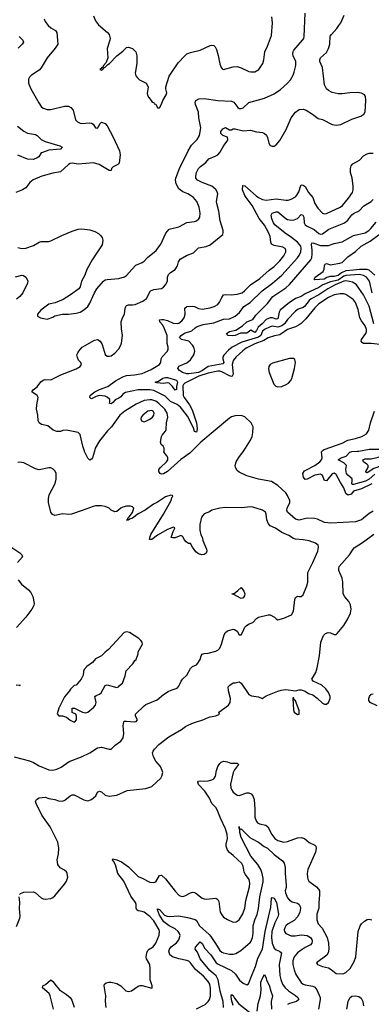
# Model space of a CAD drawing. Header units: inches. Extents: x 1173000 to 1307049, y 522583 to 678455.
# Tile 140 of 256: x 1223488 to 1227112, y 554301 to 564442. Entities that reach past the tile are written whole.
import ezdxf

# ---------------------------------------------------------------- set-up
doc = ezdxf.new("R2010")
doc.units = ezdxf.units.IN
doc.header["$MEASUREMENT"] = 0
doc.layers.add('B2525', color=7, linetype='Continuous')
doc.layers.add('B2526', color=7, linetype='Continuous')

msp = doc.modelspace()

# ---------------------------------------------------------------- linework, layer by layer
at = {"layer": 'B2525', "color": 5}
for points, elevation in [([(1224258, 560000), (1224240, 559930), (1224230, 559915), (1224210, 559907), (1224190, 559925), (1224156, 559996), (1224155, 560000)], 820), ([(1225262, 560000), (1225241, 559979), (1225148, 559912), (1225010, 559788), (1224970, 559764), (1224950, 559761), (1224935, 559770), (1224930, 559779), (1224924, 559790), (1224924, 559810), (1224938, 559830), (1225002, 559890), (1225014, 559910), (1225016, 559930), (1225008, 559948), (1224987, 559970), (1224975, 559990), (1224976, 560000)], 820), ([(1227130, 559381), (1227090, 559357), (1227010, 559291), (1226950, 559272), (1226696, 559256), (1226630, 559264), (1226558, 559298), (1226526, 559306), (1226450, 559309), (1226370, 559287), (1226330, 559297), (1226247, 559370), (1226243, 559390), (1226244, 559410), (1226272, 559470), (1226271, 559490), (1226250, 559543), (1226230, 559568), (1226150, 559645), (1226085, 559685), (1225949, 559709), (1225830, 559744), (1225750, 559782), (1225730, 559800), (1225713, 559830), (1225709, 559850), (1225719, 559890), (1225746, 559934), (1225795, 560000)], 820), ([(1227118, 559662), (1227010, 559611), (1226930, 559587), (1226903, 559557), (1226870, 559544), (1226850, 559561), (1226830, 559621), (1226795, 559675), (1226750, 559759), (1226730, 559773), (1226710, 559766), (1226650, 559693), (1226630, 559695), (1226609, 559749), (1226590, 559762), (1226529, 559751), (1226450, 559709), (1226430, 559707), (1226412, 559730), (1226408, 559770), (1226425, 559795), (1226530, 559850), (1226583, 559890), (1226599, 559910), (1226605, 559930), (1226599, 559990), (1226606, 560000)], 780), ([(1227150, 559763), (1227090, 559711), (1227051, 559691), (1226930, 559655), (1226916, 559656), (1226910, 559666), (1226915, 559690), (1226913, 559713), (1226870, 559750), (1226855, 559770), (1226849, 559810), (1226857, 559850), (1226830, 559878), (1226769, 559910), (1226800, 559930), (1226852, 559948), (1226890, 559988), (1226910, 559996), (1226970, 559998), (1226982, 560000)], 760), ([(1227414, 560000), (1227330, 559931), (1227260, 559880), (1227228, 559850), (1227139, 559821), (1227070, 559776), (1227060, 559780), (1227056, 559790), (1227079, 559830), (1227080, 559850), (1227065, 559865), (1227030, 559890), (1227026, 559910), (1227050, 559921), (1227110, 559921), (1227182, 559938), (1227250, 559961), (1227282, 559978), (1227317, 560000)], 740), ([(1223430, 556851), (1223590, 556808), (1223632, 556792), (1223690, 556759), (1223790, 556718), (1223830, 556714), (1223870, 556723), (1223917, 556743), (1223999, 556801), (1224126, 556850), (1224210, 556892), (1224290, 556942), (1224330, 556949), (1224410, 556928), (1224432, 556928), (1224471, 556969), (1224530, 557011), (1224555, 557045), (1224563, 557090), (1224556, 557170), (1224561, 557210), (1224570, 557216), (1224590, 557218), (1224670, 557210), (1224690, 557213), (1224701, 557230), (1224683, 557270), (1224681, 557290), (1224770, 557377), (1224790, 557390), (1224904, 557436), (1224970, 557491), (1225018, 557522), (1225050, 557537), (1225110, 557556), (1225130, 557578), (1225152, 557628), (1225166, 557650), (1225210, 557691), (1225250, 557759), (1225270, 557781), (1225310, 557798), (1225324, 557816), (1225347, 557853), (1225358, 557890), (1225370, 557908), (1225390, 557916), (1225430, 557919), (1225510, 557939), (1225531, 557949), (1225550, 557969), (1225568, 558010), (1225594, 558106), (1225608, 558132), (1225630, 558147), (1225690, 558166), (1225703, 558163), (1225730, 558145), (1225750, 558108), (1225770, 558107), (1225786, 558130), (1225810, 558186), (1225821, 558199), (1225845, 558215), (1225890, 558235), (1225930, 558276), (1225950, 558287), (1226050, 558311), (1226071, 558311), (1226114, 558290), (1226132, 558272), (1226150, 558262), (1226210, 558278), (1226290, 558311), (1226311, 558349), (1226323, 558470), (1226330, 558491), (1226350, 558505), (1226370, 558500), (1226390, 558503), (1226410, 558519), (1226448, 558610), (1226458, 558650), (1226457, 558750), (1226509, 558851), (1226560, 558970), (1226569, 559010), (1226564, 559030), (1226536, 559050), (1226470, 559076), (1226410, 559086), (1226330, 559092), (1226310, 559099), (1226262, 559130), (1226190, 559160), (1226124, 559204), (1226070, 559230), (1226053, 559250), (1226036, 559290), (1226030, 559348), (1226021, 559370), (1225990, 559390), (1225890, 559423), (1225870, 559426), (1225770, 559414), (1225610, 559418), (1225550, 559410), (1225470, 559392), (1225446, 559374), (1225390, 559354), (1225362, 559318), (1225344, 559244), (1225345, 559185), (1225356, 559136), (1225370, 559112), (1225377, 559077), (1225415, 558990), (1225418, 558970), (1225410, 558948), (1225390, 558935), (1225366, 558930), (1225330, 558942), (1225302, 558962), (1225269, 559009), (1225250, 559046), (1225228, 559048), (1225203, 559063), (1225182, 559090), (1225174, 559114), (1225163, 559123), (1225150, 559129), (1225090, 559106), (1225065, 559105), (1225049, 559109), (1225069, 559171), (1225082, 559190), (1225086, 559206), (1225086, 559210), (1225075, 559215), (1225010, 559193), (1224908, 559132), (1224850, 559089), (1224826, 559090), (1224828, 559110), (1224840, 559140), (1224969, 559351), (1225049, 559490), (1225058, 559522), (1225066, 559530), (1225062, 559542), (1225046, 559546), (1224990, 559528), (1224910, 559474), (1224868, 559452), (1224782, 559390), (1224708, 559352), (1224651, 559309), (1224621, 559299), (1224608, 559288), (1224588, 559288), (1224602, 559298), (1224602, 559310), (1224617, 559323), (1224652, 559368), (1224666, 559410), (1224650, 559426), (1224630, 559432), (1224588, 559432), (1224550, 559423), (1224530, 559413), (1224490, 559377), (1224470, 559373), (1224430, 559389), (1224409, 559410), (1224370, 559429), (1224330, 559436), (1224270, 559434), (1224246, 559430), (1224133, 559387), (1224022, 559350), (1223990, 559347), (1223932, 559352), (1223850, 559335), (1223826, 559346), (1223809, 559370), (1223784, 559470), (1223785, 559510), (1223793, 559547), (1223855, 559665), (1223866, 559710), (1223864, 559770), (1223854, 559794), (1223834, 559814), (1223810, 559826), (1223790, 559828), (1223690, 559805), (1223650, 559817), (1223530, 559877), (1223490, 559886), (1223470, 559883)], 840), ([(1223488, 555432), (1223496, 555444), (1223530, 555456), (1223630, 555459), (1223650, 555450), (1223710, 555398), (1223730, 555388), (1223750, 555383), (1223810, 555392), (1223830, 555402), (1223850, 555418), (1223950, 555538), (1223970, 555570), (1223983, 555610), (1223979, 555650), (1223970, 555666), (1223950, 555683), (1223907, 555707), (1223882, 555742), (1223876, 555790), (1223889, 555850), (1223892, 555910), (1223882, 555970), (1223803, 556130), (1223717, 556250), (1223659, 556370), (1223653, 556390), (1223660, 556410), (1223690, 556427), (1223750, 556434), (1223790, 556421), (1223850, 556410), (1223890, 556396), (1223930, 556394), (1223955, 556405), (1224010, 556448), (1224030, 556458), (1224050, 556458), (1224150, 556408), (1224190, 556398), (1224230, 556412), (1224250, 556427), (1224272, 556450), (1224290, 556486), (1224310, 556497), (1224330, 556491), (1224370, 556456), (1224410, 556445), (1224490, 556455), (1224595, 556505), (1224790, 556524), (1224850, 556543), (1224942, 556630), (1224953, 556650), (1224962, 556690), (1224958, 556710), (1224939, 556750), (1224890, 556806), (1224866, 556850), (1224858, 556890), (1224864, 556910), (1224876, 556930), (1224924, 556976), (1225024, 557056), (1225155, 557130), (1225197, 557163), (1225230, 557180), (1225279, 557201), (1225386, 557234), (1225415, 557250), (1225450, 557262), (1225509, 557271), (1225546, 557290), (1225542, 557310), (1225639, 557381), (1225658, 557410), (1225660, 557450), (1225639, 557530), (1225637, 557570), (1225654, 557590), (1225690, 557611), (1225710, 557611), (1225750, 557621), (1225770, 557608), (1225850, 557491), (1225879, 557479), (1225948, 557468), (1225988, 557452), (1226030, 557477), (1226150, 557526), (1226184, 557536), (1226230, 557544), (1226330, 557531), (1226370, 557541), (1226390, 557541), (1226430, 557526), (1226463, 557503), (1226510, 557488), (1226555, 557455), (1226610, 557403), (1226630, 557391), (1226650, 557391), (1226670, 557411), (1226687, 557450), (1226687, 557470), (1226670, 557513), (1226642, 557550), (1226601, 557590), (1226514, 557630), (1226499, 557650), (1226540, 557720), (1226554, 557766), (1226578, 557890), (1226593, 558030), (1226620, 558100), (1226639, 558121), (1226666, 558130), (1226690, 558128), (1226730, 558111), (1226750, 558111), (1226761, 558119), (1226830, 558202), (1226871, 558270), (1226896, 558330), (1226904, 558370), (1226897, 558417), (1226880, 558450), (1226839, 558499), (1226822, 558530), (1226819, 558650), (1226810, 558690), (1226777, 558770), (1226776, 558790), (1226782, 558810), (1226888, 558930), (1226924, 558990), (1226937, 559003), (1227030, 559063), (1227138, 559142)], 820), ([(1223407, 559007), (1223490, 558952), (1223511, 558930), (1223517, 558910), (1223467, 558850)], 840), ([(1223474, 558674), (1223508, 558628), (1223578, 558570), (1223603, 558543), (1223623, 558503), (1223637, 558430), (1223633, 558410), (1223612, 558370), (1223551, 558289), (1223457, 558183)], 840), ([(1223453, 557593), (1223492, 557590), (1223478, 557582)], 840), ([(1227174, 557374), (1227101, 557410), (1227088, 557430), (1227088, 557450), (1227092, 557470), (1227110, 557494), (1227130, 557499)], 780), ([(1224380, 554270), (1224373, 554333), (1224375, 554390), (1224358, 554490), (1224362, 554510), (1224378, 554522), (1224408, 554530), (1224430, 554530), (1224490, 554514), (1224530, 554490), (1224581, 554441), (1224610, 554433), (1224639, 554441), (1224710, 554488), (1224730, 554496), (1224750, 554496), (1224850, 554466), (1224855, 554470), (1224855, 554490), (1224834, 554554), (1224834, 554666), (1224830, 554710), (1224796, 554770), (1224792, 554792), (1224798, 554830), (1224810, 554857), (1224823, 554870), (1224865, 554895), (1224893, 554930), (1224926, 555014), (1224930, 555050), (1224925, 555070), (1224870, 555162), (1224830, 555207), (1224770, 555250), (1224750, 555257), (1224710, 555263), (1224694, 555274), (1224688, 555290), (1224689, 555330), (1224681, 555350), (1224634, 555414), (1224561, 555570), (1224499, 555650), (1224477, 555737), (1224456, 555776), (1224444, 555790), (1224450, 555800), (1224490, 555791), (1224536, 555770), (1224610, 555718), (1224710, 555618), (1224750, 555602), (1224830, 555559), (1224870, 555555), (1224890, 555564), (1224930, 555628), (1224950, 555633), (1224990, 555594), (1225090, 555466), (1225130, 555427), (1225150, 555414), (1225170, 555412), (1225190, 555417), (1225250, 555449), (1225270, 555455), (1225290, 555453), (1225305, 555445), (1225370, 555395), (1225390, 555387), (1225410, 555384), (1225510, 555394), (1225530, 555380), (1225541, 555361), (1225555, 555250), (1225570, 555223), (1225590, 555200), (1225630, 555174), (1225690, 555146), (1225719, 555150), (1225750, 555173), (1225787, 555233), (1225809, 555290), (1225820, 555370), (1225858, 555510), (1225861, 555550), (1225853, 555587), (1225817, 555637), (1225803, 555663), (1225790, 555723), (1225776, 555750), (1225690, 555834), (1225650, 555865), (1225630, 555890), (1225615, 555930), (1225616, 555950), (1225631, 556010), (1225628, 556052), (1225609, 556110), (1225558, 556218), (1225525, 556305), (1225510, 556329), (1225470, 556370), (1225444, 556424), (1225396, 556496), (1225330, 556565), (1225323, 556590), (1225330, 556599), (1225350, 556602), (1225390, 556598), (1225430, 556602), (1225467, 556613), (1225490, 556625), (1225506, 556650), (1225516, 556710), (1225529, 556750), (1225550, 556783), (1225564, 556796), (1225590, 556804), (1225630, 556798), (1225664, 556784), (1225730, 556785), (1225739, 556779), (1225744, 556770), (1225702, 556718), (1225689, 556690), (1225660, 556570), (1225663, 556530), (1225670, 556514), (1225690, 556488), (1225730, 556456), (1225750, 556453), (1225830, 556481), (1225850, 556481), (1225874, 556470), (1225890, 556450), (1225904, 556410), (1225911, 556310), (1225910, 556230), (1225925, 556190), (1225940, 556170), (1225959, 556159), (1226025, 556145), (1226045, 556130), (1226086, 556050), (1226119, 556010), (1226150, 555987), (1226212, 555972), (1226250, 555977), (1226350, 556015), (1226390, 556020), (1226423, 556010), (1226470, 555968), (1226530, 555939), (1226539, 555930), (1226545, 555905), (1226538, 555870), (1226459, 555690), (1226452, 555650), (1226454, 555610), (1226458, 555590), (1226469, 555569), (1226548, 555510), (1226568, 555488), (1226577, 555470), (1226579, 555430), (1226571, 555350), (1226571, 555290), (1226551, 555230), (1226551, 555170), (1226564, 555130), (1226604, 555084), (1226658, 554990), (1226672, 554930), (1226675, 554870), (1226668, 554832), (1226654, 554806), (1226548, 554730), (1226558, 554710), (1226610, 554691), (1226670, 554676), (1226699, 554659), (1226750, 554617), (1226810, 554614), (1226830, 554619), (1226850, 554630), (1226893, 554670), (1226937, 554743), (1226952, 554790), (1226976, 555050), (1226998, 555110), (1227011, 555129), (1227042, 555158), (1227070, 555175), (1227090, 555177), (1227116, 555170)], 780), ([(1225310, 554254), (1225399, 554301), (1225430, 554329), (1225443, 554350), (1225454, 554386), (1225456, 554464), (1225449, 554509), (1225430, 554536), (1225383, 554590), (1225301, 554661), (1225250, 554728), (1225230, 554744), (1225210, 554753), (1225130, 554769), (1225064, 554790), (1225035, 554810), (1225027, 554847), (1225033, 554870), (1225050, 554895), (1225104, 554936), (1225130, 554966), (1225141, 555010), (1225136, 555030), (1225122, 555050), (1225090, 555080), (1225028, 555110), (1224975, 555150), (1224930, 555220), (1224907, 555273), (1224910, 555285), (1224930, 555278), (1224981, 555221), (1225008, 555208), (1225030, 555205), (1225130, 555214), (1225217, 555197), (1225296, 555176), (1225310, 555165), (1225342, 555110), (1225441, 555021), (1225459, 554999), (1225508, 554928), (1225550, 554857), (1225570, 554839), (1225590, 554830), (1225650, 554818), (1225690, 554819), (1225716, 554824), (1225766, 554854), (1225862, 554938), (1225873, 554950), (1225886, 554990), (1225893, 555030), (1225894, 555110), (1225911, 555170), (1225934, 555226), (1225949, 555289), (1225962, 555410), (1225997, 555563), (1225997, 555597), (1225988, 555650), (1225974, 555690), (1225941, 555741), (1225870, 555826), (1225770, 556021), (1225757, 556070), (1225758, 556098), (1225749, 556111), (1225750, 556131), (1225751, 556111), (1225764, 556104), (1225770, 556107), (1225861, 556021), (1225884, 556004), (1225950, 555971), (1226008, 555928), (1226043, 555910), (1226110, 555845), (1226198, 555778), (1226214, 555754), (1226224, 555710), (1226224, 555650), (1226235, 555530), (1226234, 555506), (1226225, 555470), (1226228, 555450), (1226250, 555399), (1226270, 555375), (1226298, 555358), (1226350, 555342), (1226370, 555330), (1226380, 555310), (1226382, 555290), (1226377, 555250), (1226355, 555205), (1226317, 555163), (1226256, 555130), (1226230, 555110), (1226220, 555090), (1226215, 555070), (1226218, 555050), (1226230, 555029), (1226285, 555005), (1226326, 555006), (1226390, 555018), (1226450, 555011), (1226485, 554990), (1226498, 554970), (1226502, 554950), (1226499, 554930), (1226486, 554914), (1226430, 554886), (1226390, 554860), (1226353, 554830), (1226318, 554790), (1226302, 554750), (1226302, 554710), (1226316, 554656), (1226335, 554610), (1226390, 554526), (1226410, 554510), (1226430, 554501), (1226510, 554488), (1226530, 554478), (1226552, 554450), (1226585, 554370), (1226585, 554350), (1226567, 554250)], 760), ([(1223457, 555103), (1223491, 555190), (1223494, 555210), (1223488, 555288), (1223490, 555350), (1223483, 555410)], 820), ([(1225590, 554270), (1225584, 554330), (1225556, 554436), (1225534, 554554), (1225514, 554594), (1225447, 554650), (1225350, 554770), (1225320, 554840), (1225297, 554870), (1225300, 554890), (1225350, 554944), (1225370, 554927), (1225397, 554877), (1225458, 554810), (1225512, 554730), (1225535, 554715), (1225671, 554651), (1225713, 554613), (1225755, 554550), (1225790, 554520), (1225830, 554502), (1225848, 554512), (1225883, 554610), (1225917, 554690), (1225942, 554778), (1225990, 554870), (1226019, 555050), (1226077, 555303), (1226084, 555390), (1226090, 555400), (1226110, 555396), (1226134, 555350), (1226156, 555230), (1226152, 555210), (1226119, 555141), (1226088, 555052), (1226082, 554990), (1226090, 554930), (1226110, 554878), (1226130, 554862), (1226167, 554847), (1226185, 554830), (1226162, 554710), (1226170, 554598), (1226178, 554558), (1226196, 554510), (1226225, 554470), (1226260, 554440), (1226331, 554391), (1226354, 554370), (1226366, 554350), (1226342, 554330), (1226270, 554310), (1226250, 554299)], 740), ([(1225936, 554230), (1225947, 554310), (1225969, 554390), (1225977, 554450), (1225972, 554510), (1225975, 554530), (1225990, 554571), (1226011, 554610), (1226030, 554572), (1226033, 554550), (1226060, 554500), (1226076, 554436), (1226094, 554390), (1226080, 554330), (1226083, 554250)], 720), ([(1223837, 554250), (1223804, 554390), (1223791, 554411), (1223724, 554470), (1223727, 554490), (1223755, 554505), (1223810, 554552), (1223830, 554536), (1223863, 554490), (1223900, 554450), (1223970, 554403), (1224010, 554370), (1224025, 554345), (1224050, 554272)], 780), ([(1225688, 554290), (1225672, 554348), (1225667, 554390), (1225670, 554401), (1225690, 554392), (1225703, 554363), (1225747, 554307), (1225890, 554192)], 720), ([(1226860, 554250), (1226873, 554330), (1226891, 554369), (1226910, 554385), (1226950, 554390), (1226982, 554382), (1227006, 554366), (1227025, 554330), (1227030, 554287)], 760)]:
    msp.add_lwpolyline(points, dxfattribs=dict(at, elevation=elevation))
for points, elevation in [([(1225770, 558481), (1225690, 558524), (1225683, 558523), (1225678, 558530), (1225703, 558537), (1225715, 558545), (1225738, 558562), (1225770, 558595), (1225797, 558557), (1225808, 558530), (1225805, 558510), (1225790, 558489)], 840), ([(1224590, 558136), (1224565, 558130), (1224404, 557956), (1224370, 557929), (1224330, 557889), (1224270, 557858), (1224238, 557822), (1224180, 557780), (1224152, 557750), (1224145, 557730), (1224142, 557690), (1224122, 557650), (1224070, 557588), (1224050, 557586), (1224012, 557548), (1224002, 557530), (1223951, 557469), (1223891, 557350), (1223874, 557294), (1223893, 557273), (1223930, 557272), (1223970, 557258), (1224008, 557228), (1224050, 557207), (1224058, 557210), (1224075, 557230), (1224075, 557270), (1224066, 557290), (1224028, 557308), (1224029, 557351), (1224054, 557350), (1224134, 557310), (1224170, 557305), (1224189, 557311), (1224250, 557358), (1224270, 557382), (1224276, 557410), (1224264, 557470), (1224277, 557483), (1224310, 557495), (1224329, 557510), (1224370, 557585), (1224390, 557591), (1224490, 557565), (1224508, 557572), (1224516, 557584), (1224548, 557610), (1224575, 557685), (1224585, 557735), (1224653, 557807), (1224676, 557844), (1224690, 557854), (1224708, 557912), (1224709, 557930), (1224755, 558010), (1224749, 558030), (1224736, 558050), (1224715, 558070), (1224619, 558130)], 860), ([(1226310, 557466), (1226302, 557450), (1226310, 557334), (1226318, 557310), (1226350, 557286), (1226369, 557291), (1226370, 557326), (1226330, 557426), (1226318, 557438)], 820)]:
    msp.add_lwpolyline(points, close=True, dxfattribs=dict(at, elevation=elevation))
at = {"layer": 'B2526', "color": 5}
for points, elevation in [([(1223739, 564450), (1223750, 564423), (1223781, 564381), (1223810, 564357), (1223856, 564330), (1223872, 564312), (1223882, 564190), (1223855, 564150), (1223773, 564050), (1223710, 563946), (1223690, 563924), (1223610, 563872), (1223591, 563850), (1223580, 563830), (1223578, 563790), (1223602, 563730), (1223685, 563585), (1223710, 563548), (1223730, 563530), (1223770, 563519), (1223810, 563517), (1223950, 563550), (1223990, 563552), (1224016, 563537), (1224038, 563510), (1224063, 563410), (1224084, 563390), (1224110, 563376), (1224130, 563372), (1224210, 563380), (1224230, 563378), (1224245, 563365), (1224270, 563329), (1224290, 563326), (1224301, 563339), (1224314, 563370), (1224330, 563388), (1224370, 563373), (1224390, 563350), (1224452, 563232), (1224516, 563090), (1224524, 563050), (1224514, 562966), (1224499, 562950), (1224453, 562927), (1224436, 562910), (1224430, 562889), (1224410, 562889), (1224307, 562950), (1224250, 562967), (1224090, 562953), (1224030, 562963), (1224010, 562961), (1223990, 562950), (1223910, 562876), (1223830, 562862), (1223716, 562830), (1223628, 562792), (1223593, 562767), (1223550, 562709), (1223518, 562690), (1223450, 562662)], 840), ([(1223470, 562095), (1223510, 562087), (1223550, 562090), (1223630, 562116), (1223690, 562152), (1223710, 562158), (1223790, 562159), (1223810, 562164), (1223921, 562219), (1224030, 562265), (1224090, 562284), (1224128, 562288), (1224210, 562279), (1224262, 562262), (1224300, 562240), (1224321, 562221), (1224338, 562198), (1224345, 562170), (1224337, 562123), (1224236, 561970), (1224180, 561870), (1224160, 561810), (1224127, 561750), (1224110, 561690), (1224097, 561670), (1224012, 561608), (1223938, 561562), (1223854, 561526), (1223790, 561513), (1223707, 561450), (1223671, 561410), (1223672, 561390), (1223702, 561370), (1223770, 561357), (1223830, 561379), (1223850, 561391), (1223929, 561411), (1223990, 561411), (1224070, 561419), (1224110, 561431), (1224150, 561453), (1224189, 561490), (1224210, 561523), (1224258, 561630), (1224283, 561670), (1224352, 561750), (1224370, 561762), (1224390, 561766), (1224510, 561775), (1224570, 561795), (1224590, 561806), (1224643, 561870), (1224687, 561913), (1224750, 561940), (1224770, 561955), (1224806, 561994), (1224895, 562065), (1224943, 562130), (1224995, 562245), (1225030, 562285), (1225130, 562308), (1225210, 562352), (1225290, 562363), (1225310, 562370), (1225335, 562390), (1225346, 562410), (1225350, 562450), (1225339, 562510), (1225314, 562570), (1225281, 562610), (1225250, 562633), (1225221, 562650), (1225170, 562671), (1225130, 562699), (1225102, 562750), (1225095, 562790), (1225096, 562810), (1225137, 562910), (1225223, 563090), (1225259, 563150), (1225319, 563210), (1225343, 563250), (1225354, 563330), (1225333, 563430), (1225330, 563490), (1225300, 563570), (1225297, 563590), (1225304, 563610), (1225334, 563626), (1225390, 563632), (1225530, 563610), (1225670, 563602), (1225694, 563594), (1225738, 563538), (1225750, 563529), (1225770, 563527), (1225790, 563536), (1225850, 563588), (1226010, 563633), (1226110, 563678), (1226176, 563724), (1226250, 563788), (1226278, 563822), (1226305, 563870), (1226318, 563902), (1226333, 563970), (1226334, 564010), (1226307, 564070), (1226304, 564090), (1226307, 564113), (1226315, 564130), (1226403, 564230), (1226415, 564250), (1226420, 564270), (1226430, 564510)], 840), ([(1224155, 560000), (1224138, 560050), (1224111, 560170), (1224091, 560191), (1223970, 560213), (1223932, 560210), (1223910, 560202), (1223870, 560202), (1223835, 560215), (1223780, 560260), (1223712, 560272), (1223690, 560290), (1223680, 560310), (1223677, 560370), (1223663, 560430), (1223664, 560476), (1223680, 560550), (1223669, 560570), (1223614, 560610), (1223629, 560630), (1223670, 560660), (1223708, 560712), (1223730, 560730), (1223750, 560738), (1223810, 560733), (1223914, 560786), (1224070, 560847), (1224112, 560870), (1224124, 560890), (1224118, 560910), (1224096, 560936), (1224083, 560963), (1224079, 560990), (1224086, 561010), (1224097, 561030), (1224132, 561068), (1224260, 561140), (1224290, 561147), (1224319, 561130), (1224338, 561098), (1224370, 560995), (1224390, 560978), (1224410, 560976), (1224430, 560981), (1224470, 561007), (1224510, 561053), (1224532, 561090), (1224538, 561110), (1224548, 561190), (1224538, 561258), (1224535, 561330), (1224548, 561370), (1224569, 561411), (1224577, 561470), (1224590, 561499), (1224610, 561507), (1224650, 561505), (1224678, 561510), (1224757, 561543), (1224796, 561570), (1224838, 561650), (1224870, 561664), (1224950, 561675), (1224970, 561689), (1224990, 561712), (1225011, 561750), (1225013, 561790), (1225023, 561817), (1225041, 561839), (1225090, 561870), (1225099, 561881), (1225113, 561907), (1225125, 561950), (1225143, 561977), (1225207, 562013), (1225280, 562040), (1225330, 562092), (1225410, 562105), (1225450, 562125), (1225582, 562230), (1225587, 562250), (1225586, 562270), (1225554, 562370), (1225542, 562470), (1225519, 562550), (1225518, 562570), (1225531, 562650), (1225525, 562670), (1225510, 562693), (1225470, 562727), (1225370, 562764), (1225322, 562790), (1225303, 562810), (1225302, 562830), (1225310, 562870), (1225332, 562910), (1225351, 562930), (1225406, 562970), (1225437, 563010), (1225504, 563036), (1225530, 563051), (1225550, 563073), (1225593, 563147), (1225625, 563190), (1225632, 563210), (1225630, 563232), (1225583, 563250), (1225561, 563270), (1225560, 563290), (1225583, 563317), (1225610, 563333), (1225650, 563308), (1225670, 563307), (1225690, 563317), (1225710, 563318), (1225790, 563298), (1225866, 563306), (1225930, 563287), (1225990, 563281), (1226011, 563271), (1226032, 563252), (1226042, 563230), (1226056, 563170), (1226070, 563147), (1226090, 563138), (1226110, 563141), (1226130, 563155), (1226170, 563199), (1226234, 563310), (1226285, 563430), (1226330, 563489), (1226370, 563516), (1226410, 563520), (1226439, 563510), (1226505, 563470), (1226563, 563423), (1226610, 563414), (1226710, 563364), (1226750, 563355), (1226797, 563363), (1226910, 563417), (1227004, 563450), (1227036, 563470), (1227050, 563492), (1227057, 563610), (1227052, 563650), (1227041, 563670), (1227010, 563687), (1226971, 563691), (1226890, 563688), (1226810, 563678), (1226770, 563680), (1226710, 563694), (1226670, 563714), (1226650, 563731), (1226630, 563770), (1226609, 563950), (1226582, 564010), (1226582, 564030), (1226590, 564050), (1226650, 564106), (1226670, 564144), (1226684, 564190), (1226689, 564271), (1226701, 564290), (1226758, 564350), (1226779, 564381), (1226798, 564410), (1226832, 564490)], 820), ([(1224250, 564482), (1224268, 564430), (1224299, 564390), (1224393, 564310), (1224410, 564291), (1224420, 564250), (1224418, 564230), (1224390, 564146), (1224396, 564050), (1224378, 564002), (1224352, 563970), (1224345, 563955), (1224334, 563950), (1224325, 563935), (1224314, 563930), (1224330, 563922), (1224346, 563930), (1224355, 563945), (1224370, 563952), (1224398, 563982), (1224414, 563990), (1224490, 564070), (1224550, 564117), (1224590, 564156), (1224610, 564158), (1224650, 564144), (1224684, 564110), (1224697, 564070), (1224697, 563990), (1224679, 563890), (1224685, 563865), (1224702, 563842), (1224724, 563824), (1224791, 563790), (1224811, 563750), (1224803, 563683), (1224806, 563666), (1224820, 563640), (1224845, 563610), (1224852, 563592), (1224870, 563591), (1224874, 563574), (1224890, 563572), (1224910, 563534), (1224930, 563534), (1224950, 563572), (1224962, 563610), (1224998, 563670), (1225005, 563690), (1224994, 563730), (1224995, 563750), (1225030, 563861), (1225122, 563998), (1225189, 564071), (1225210, 564089), (1225250, 564106), (1225350, 564129), (1225450, 564175), (1225470, 564179), (1225490, 564176), (1225504, 564164), (1225516, 564136), (1225534, 564074), (1225550, 563986), (1225563, 563950), (1225575, 563935), (1225590, 563929), (1225690, 563957), (1225730, 563960), (1225770, 563948), (1225850, 563909), (1225870, 563904), (1225910, 563904), (1225952, 563930), (1225995, 563990), (1226004, 564030), (1226013, 564110), (1226042, 564170), (1226082, 564278), (1226093, 564410), (1226088, 564470)], 860), ([(1223482, 564270), (1223522, 564230), (1223527, 564210), (1223515, 564190), (1223473, 564150)], 820), ([(1223467, 563347), (1223530, 563295), (1223570, 563274), (1223650, 563261), (1223669, 563249), (1223709, 563209), (1223750, 563186), (1223902, 563142), (1223925, 563130), (1223908, 563110), (1223790, 563097), (1223724, 563076), (1223710, 563070), (1223684, 563030), (1223670, 563018), (1223630, 563001), (1223570, 563006), (1223470, 563047)], 820), ([(1227230, 561092), (1227110, 561106), (1227030, 561108), (1227017, 561117), (1227007, 561130), (1227010, 561150), (1227054, 561210), (1227062, 561230), (1227062, 561250), (1227047, 561290), (1227010, 561340), (1226995, 561370), (1226977, 561457), (1226949, 561530), (1226930, 561556), (1226910, 561572), (1226850, 561612), (1226830, 561620), (1226790, 561620), (1226730, 561609), (1226670, 561582), (1226570, 561516), (1226530, 561476), (1226438, 561362), (1226390, 561312), (1226370, 561298), (1226330, 561278), (1226250, 561251), (1226170, 561195), (1226115, 561185), (1226050, 561164), (1226003, 561137), (1225910, 561105), (1225822, 561058), (1225787, 561033), (1225721, 560970), (1225690, 560931), (1225684, 560916), (1225679, 560890), (1225690, 560790), (1225679, 560770), (1225670, 560766), (1225650, 560773), (1225570, 560817), (1225550, 560823), (1225530, 560822), (1225430, 560802), (1225333, 560770), (1225190, 560699), (1225175, 560685), (1225169, 560670), (1225174, 560570), (1225182, 560550), (1225237, 560477), (1225265, 560425), (1225311, 560290), (1225316, 560230), (1225310, 560195), (1225290, 560200), (1225279, 560239), (1225218, 560358), (1225145, 560450), (1225110, 560478), (1225044, 560510), (1224986, 560566), (1224870, 560624), (1224830, 560630), (1224710, 560631), (1224578, 560602), (1224553, 560587), (1224530, 560559), (1224510, 560544), (1224472, 560528), (1224450, 560501), (1224430, 560485), (1224413, 560490), (1224418, 560502), (1224417, 560530), (1224390, 560555), (1224370, 560564), (1224308, 560572), (1224277, 560563), (1224230, 560538), (1224220, 560540), (1224210, 560550), (1224215, 560570), (1224234, 560590), (1224263, 560610), (1224310, 560635), (1224397, 560663), (1224476, 560724), (1224550, 560763), (1224590, 560777), (1224670, 560783), (1224750, 560799), (1224842, 560838), (1224930, 560890), (1224943, 560910), (1224948, 560950), (1224957, 560970), (1225010, 561030), (1225018, 561050), (1225018, 561070), (1225008, 561108), (1225008, 561190), (1224974, 561274), (1224959, 561299), (1224933, 561330), (1224930, 561350), (1224950, 561356), (1224970, 561354), (1225010, 561343), (1225070, 561318), (1225110, 561313), (1225130, 561318), (1225161, 561339), (1225183, 561370), (1225193, 561410), (1225191, 561470), (1225210, 561490), (1225270, 561493), (1225290, 561489), (1225330, 561469), (1225370, 561462), (1225450, 561475), (1225492, 561488), (1225530, 561510), (1225548, 561532), (1225570, 561580), (1225590, 561607), (1225610, 561613), (1225668, 561608), (1225730, 561614), (1225780, 561630), (1225805, 561650), (1225867, 561713), (1225962, 561778), (1226058, 561862), (1226110, 561901), (1226170, 561959), (1226210, 562010), (1226231, 562050), (1226231, 562070), (1226224, 562084), (1226200, 562100), (1226110, 562115), (1226085, 562130), (1226076, 562150), (1226068, 562210), (1226054, 562250), (1226010, 562326), (1225956, 562396), (1225884, 562530), (1225822, 562610), (1225810, 562631), (1225786, 562690), (1225787, 562733), (1225810, 562730), (1225927, 562627), (1225950, 562610), (1225990, 562589), (1226030, 562585), (1226130, 562596), (1226230, 562582), (1226256, 562584), (1226286, 562594), (1226330, 562619), (1226345, 562635), (1226365, 562670), (1226384, 562736), (1226390, 562740), (1226410, 562737), (1226430, 562723), (1226463, 562663), (1226510, 562610), (1226530, 562550), (1226560, 562500), (1226610, 562450), (1226630, 562444), (1226650, 562446), (1226791, 562510), (1226814, 562530), (1226876, 562604), (1226918, 562662), (1226926, 562690), (1226926, 562730), (1226916, 562810), (1226899, 562870), (1226896, 562910), (1226904, 562936), (1226921, 562959), (1226990, 562997), (1227030, 563040), (1227070, 563062), (1227090, 563066), (1227130, 563066)], 780), ([(1227139, 561310), (1227089, 561491), (1227030, 561610), (1226959, 561710), (1226937, 561730), (1226919, 561739), (1226887, 561747), (1226850, 561751), (1226830, 561748), (1226740, 561710), (1226665, 561670), (1226570, 561610), (1226491, 561569), (1226470, 561550), (1226425, 561490), (1226410, 561479), (1226358, 561462), (1226330, 561440), (1226250, 561354), (1226218, 561310), (1226190, 561288), (1226150, 561275), (1226110, 561284), (1226090, 561285), (1226070, 561278), (1226010, 561250), (1225990, 561233), (1225973, 561190), (1225950, 561172), (1225778, 561122), (1225677, 561070), (1225641, 561039), (1225592, 560988), (1225581, 560970), (1225581, 560950), (1225593, 560910), (1225583, 560897), (1225430, 560871), (1225371, 560829), (1225330, 560809), (1225230, 560794), (1225210, 560796), (1225166, 560810), (1225134, 560830), (1225117, 560850), (1225130, 560874), (1225210, 560908), (1225250, 560938), (1225283, 560990), (1225293, 561030), (1225284, 561070), (1225271, 561090), (1225231, 561130), (1225155, 561150), (1225135, 561170), (1225151, 561190), (1225186, 561214), (1225264, 561236), (1225296, 561270), (1225316, 561284), (1225378, 561302), (1225490, 561321), (1225590, 561359), (1225650, 561362), (1225708, 561390), (1225753, 561427), (1225798, 561490), (1225865, 561530), (1225986, 561650), (1226093, 561727), (1226189, 561811), (1226352, 561988), (1226368, 562012), (1226384, 562050), (1226389, 562090), (1226384, 562110), (1226350, 562150), (1226290, 562199), (1226224, 562244), (1226119, 562330), (1226104, 562350), (1226087, 562390), (1226081, 562430), (1226089, 562451), (1226130, 562463), (1226150, 562462), (1226230, 562396), (1226250, 562386), (1226290, 562379), (1226318, 562382), (1226350, 562394), (1226390, 562435), (1226407, 562430), (1226416, 562410), (1226421, 562350), (1226430, 562329), (1226450, 562314), (1226523, 562283), (1226570, 562240), (1226590, 562233), (1226610, 562238), (1226675, 562285), (1226830, 562347), (1226850, 562359), (1226870, 562377), (1226910, 562431), (1226930, 562446), (1226986, 562474), (1227035, 562525), (1227110, 562569), (1227131, 562589)], 760), ([(1227120, 561630), (1227092, 561750), (1227062, 561790), (1227030, 561809), (1226990, 561817), (1226850, 561809), (1226830, 561801), (1226770, 561761), (1226690, 561744), (1226612, 561710), (1226570, 561685), (1226430, 561618), (1226389, 561591), (1226331, 561570), (1226305, 561555), (1226268, 561530), (1226174, 561450), (1226161, 561430), (1226150, 561362), (1226130, 561359), (1226092, 561372), (1226070, 561371), (1226030, 561355), (1225987, 561310), (1225945, 561275), (1225930, 561241), (1225910, 561222), (1225870, 561243), (1225830, 561215), (1225765, 561215), (1225710, 561189), (1225685, 561185), (1225637, 561190), (1225621, 561210), (1225649, 561231), (1225716, 561244), (1225786, 561290), (1225829, 561330), (1225890, 561353), (1225922, 561398), (1226042, 561518), (1226098, 561590), (1226230, 561679), (1226270, 561715), (1226489, 561970), (1226498, 561990), (1226503, 562030), (1226502, 562070), (1226494, 562126), (1226500, 562140), (1226510, 562144), (1226590, 562115), (1226670, 562115), (1226730, 562136), (1226810, 562155), (1226930, 562220), (1227050, 562248), (1227086, 562270), (1227108, 562290), (1227163, 562357)], 740), ([(1227150, 561812), (1227090, 561864), (1227070, 561869), (1226990, 561870), (1226930, 561861), (1226850, 561856), (1226805, 561835), (1226770, 561808), (1226730, 561798), (1226684, 561796), (1226653, 561787), (1226625, 561770), (1226530, 561763), (1226522, 561770), (1226535, 561790), (1226617, 561850), (1226626, 561874), (1226628, 561910), (1226637, 561923), (1226650, 561932), (1226690, 561919), (1226710, 561920), (1226787, 561933), (1226810, 561941), (1226870, 562000), (1226950, 562056), (1227007, 562110), (1227099, 562161), (1227193, 562230)], 720), ([(1223446, 561794), (1223510, 561810), (1223528, 561808), (1223550, 561791), (1223567, 561767), (1223573, 561750), (1223570, 561730), (1223522, 561630), (1223490, 561591), (1223456, 561564)], 820), ([(1224976, 560000), (1224979, 560030), (1224967, 560050), (1224948, 560068), (1224941, 560090), (1224950, 560150), (1224956, 560164), (1224990, 560203), (1224998, 560222), (1225002, 560290), (1225014, 560350), (1225009, 560390), (1224984, 560430), (1224923, 560490), (1224890, 560513), (1224850, 560526), (1224830, 560528), (1224770, 560519), (1224690, 560481), (1224572, 560410), (1224520, 560370), (1224434, 560250), (1224393, 560207), (1224310, 560104), (1224266, 560030), (1224258, 560000)], 820), ([(1226606, 560000), (1226610, 560006), (1226625, 560015), (1226810, 560082), (1226870, 560113), (1226950, 560129), (1227015, 560150), (1227063, 560177), (1227085, 560215), (1227103, 560290), (1227144, 560410)], 780), ([(1225795, 560000), (1225817, 560030), (1225866, 560110), (1225883, 560150), (1225891, 560190), (1225893, 560250), (1225874, 560290), (1225810, 560351), (1225770, 560366), (1225710, 560363), (1225670, 560351), (1225650, 560338), (1225356, 560090), (1225262, 560000)], 820), ([(1226982, 560000), (1227090, 560020), (1227210, 560018)], 760)]:
    msp.add_lwpolyline(points, dxfattribs=dict(at, elevation=elevation))
for points, elevation in [([(1226310, 560954), (1226270, 560953), (1226095, 560905), (1226068, 560892), (1226056, 560870), (1226054, 560846), (1226059, 560810), (1226109, 560689), (1226128, 560668), (1226150, 560661), (1226190, 560665), (1226236, 560684), (1226260, 560700), (1226278, 560722), (1226292, 560748), (1226321, 560850), (1226331, 560910), (1226323, 560943)], 820), ([(1225090, 560625), (1225064, 560664), (1225030, 560700), (1225010, 560702), (1224970, 560694), (1224903, 560703), (1224885, 560710), (1224920, 560720), (1224963, 560750), (1224990, 560758), (1225010, 560757), (1225106, 560730), (1225114, 560710), (1225106, 560666), (1225105, 560635)], 760), ([(1224850, 560418), (1224808, 560410), (1224756, 560370), (1224740, 560350), (1224736, 560330), (1224743, 560310), (1224770, 560300), (1224790, 560306), (1224830, 560327), (1224857, 560350), (1224870, 560368), (1224875, 560390), (1224865, 560410)], 840)]:
    msp.add_lwpolyline(points, close=True, dxfattribs=dict(at, elevation=elevation))

doc.saveas('drawing.dxf')
